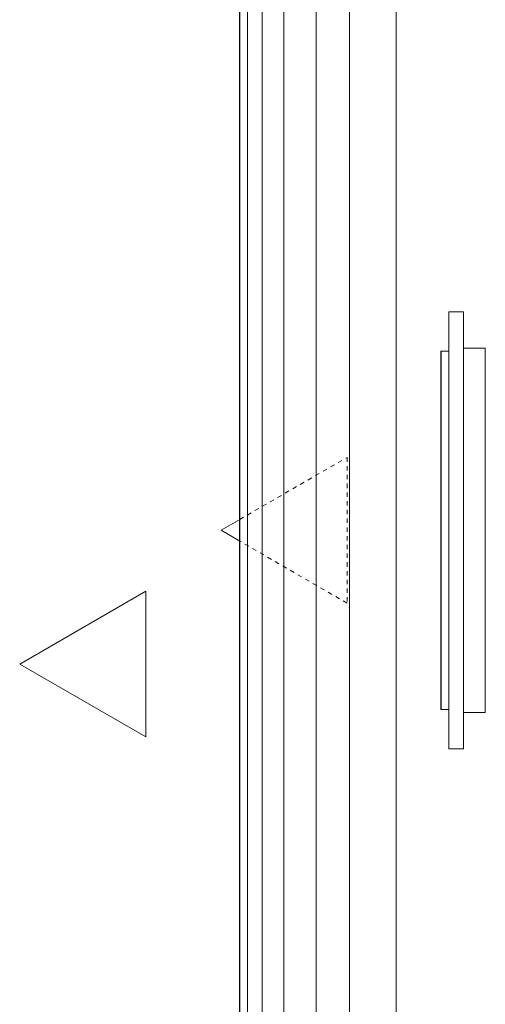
# Model space of a CAD drawing. Header units: millimetres. Extents: x -173851 to 481338, y -267897 to -21875.
# Tile 224 of 256: x -28648 to -28328, y -84184 to -83508. Entities that reach past the tile are written whole.
import ezdxf

# ---------------------------------------------------------------- set-up
doc = ezdxf.new("R2010")
doc.units = ezdxf.units.MM
doc.linetypes.add('ADSK_Скрыто', pattern=[6, 3, -3])
doc.layers.add('_Скрыто_', color=7, linetype='ADSK_Скрыто', lineweight=5, plot=False)
for name, color, linetype, lineweight in [('Воздуховоды', 7, 'Continuous', 18), ('Воздухораспределители', 7, 'Continuous', 18), ('Импосты витража', 7, 'Continuous', 5), ('Панели витража', 7, 'Continuous', 5), ('Сводный потолок_инженерия', 7, 'Continuous', 18)]:
    doc.layers.add(name, color=color, linetype=linetype, lineweight=lineweight)

# ---------------------------------------------------------------- blocks, each defined once
blk = doc.blocks.new('Реш_Типовая_Приток - Решетка Приточная-12471467-План вент_ 3 Корп_ 1 Эт_в осях 5_1_0-13_1_0')
at = {"layer": 'Воздухораспределители', "color": 5, "true_color": 0x0000ff}
for p, q in [((-850, 15), (850, 15)), ((-875, 0), (875, 0)), ((875, -10), (-875, -10)), ((-848, -15.36), (848, -15.36)), ((-848, -15.51), (848, -15.51)), ((-50, -80), (50, -80)), ((0, -166.54), (-50, -80)), ((50, -80), (0, -166.54))]:
    blk.add_line(p, q, dxfattribs=at)
blk = doc.blocks.new('Реш_Типовая_Приток - Решетка Приточная-V332-План вент_ 3 Корп_ 1 Эт_в осях 5_1_0-13_1_0')
at = {"layer": '_Скрыто_', "color": 5, "true_color": 0x0000ff}
for p, q in [((-123, -15.49), (-123, -15.44)), ((-123, -15.49), (-123, -15.49)), ((-123, -15.49), (-123, -15.49)), ((-123, -15.49), (-123, -15.49)), ((-123, -15.49), (-123, -15.49)), ((-123, -15.49), (-123, -15.49)), ((-123, -15.49), (-123, -15.49)), ((-123, -15.49), (-123, -15.49)), ((-123, -15.49), (-123, -15.49)), ((-123, -15.49), (-123, -15.49)), ((-123, -15.49), (-123, -15.49)), ((123, -15.44), (123, -15.49)), ((123, -15.49), (123, -15.49)), ((123, -15.49), (123, -15.49)), ((123, -15.49), (123, -15.49)), ((123, -15.49), (123, -15.49)), ((123, -15.49), (123, -15.49)), ((123, -15.49), (123, -15.49)), ((123, -15.49), (123, -15.49)), ((123, -15.49), (123, -15.49)), ((123, -15.49), (123, -15.49)), ((123, -15.49), (123, -15.49)), ((-50, -80), (50, -80)), ((-7.46, -153.64), (-50, -80)), ((50, -80), (7.46, -153.64))]:
    blk.add_line(p, q, dxfattribs=at)
at = {"layer": 'Воздухораспределители', "color": 5, "true_color": 0x0000ff}
for p, q in [((-125, 15), (125, 15)), ((-125, 15), (-125, 0)), ((125, 0), (125, 15)), ((-150, 0), (150, 0)), ((-150, 0), (-150, -10)), ((150, -10), (150, 0)), ((150, -10), (-150, -10)), ((-123, -15.36), (-123, -10)), ((123, -10), (123, -15.36)), ((-123, -15.49), (-123, -15.36)), ((-123, -15.36), (123, -15.36)), ((-123, -15.49), (-123, -15.49)), ((-123, -15.49), (-123, -15.49)), ((-123, -15.49), (-123, -15.49)), ((-123, -15.49), (-123, -15.49)), ((-123, -15.49), (-123, -15.49)), ((-123, -15.49), (-123, -15.49)), ((-123, -15.49), (-123, -15.49)), ((-123, -15.49), (-123, -15.49)), ((-123, -15.49), (-123, -15.49)), ((-123, -15.49), (-123, -15.49)), ((-123, -15.51), (123, -15.51)), ((123, -15.36), (123, -15.49)), ((123, -15.49), (123, -15.49)), ((123, -15.49), (123, -15.49)), ((123, -15.49), (123, -15.49)), ((123, -15.49), (123, -15.49)), ((123, -15.49), (123, -15.49)), ((123, -15.49), (123, -15.49)), ((123, -15.49), (123, -15.49)), ((123, -15.49), (123, -15.49)), ((123, -15.49), (123, -15.49)), ((123, -15.49), (123, -15.49)), ((0, -166.54), (-7.43, -153.68)), ((7.43, -153.68), (0, -166.54))]:
    blk.add_line(p, q, dxfattribs=at)
blk = doc.blocks.new('A$C2f9d5261')
at = {"layer": 'Воздуховоды', "color": 5, "true_color": 0x0000ff}
blk.add_line((-17452.12, 22739.2), (-17452.12, 21039.2), dxfattribs=at)
at = {"layer": '_Скрыто_', "color": 5, "true_color": 0x0000ff}
for name, p, rotation in [('Реш_Типовая_Приток - Решетка Приточная-12471467-План вент_ 3 Корп_ 1 Эт_в осях 5_1_0-13_1_0', (-17512.12, 21889.2), 269.9999999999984), ('Реш_Типовая_Приток - Решетка Приточная-V332-План вент_ 3 Корп_ 1 Эт_в осях 5_1_0-13_1_0', (-17373.81, 21981.06), 269.9999999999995)]:
    blk.add_blockref(name, p, dxfattribs=dict(at, rotation=rotation))
blk = doc.blocks.new('System Panel - A_PAN_Glass-5043099-50_AS_Plan_L01_Маркировочный - зависимый 4')
at = {"layer": 'Панели витража'}
for p, q in [((697.5, 0), (-697.5, 0)), ((-697.5, -55), (697.5, -55))]:
    blk.add_line(p, q, dxfattribs=at)
blk = doc.blocks.new('Rectangular Mullion - R_StandardFrame_50Wx250H-5023693-50_AS_Plan_L01_Маркировочный - зависимый 4')
at = {"layer": 'Импосты витража'}
for p, q in [((58108.72, 53938.39), (58108.72, 55383.39)), ((58108.72, 55383.39), (58108.72, 53938.39))]:
    blk.add_line(p, q, dxfattribs=at)
blk = doc.blocks.new('RST_AR_KMN_R22_SLB_FCD_rvt-1-50_AS_Plan_L01_Маркировочный - зависимый 4')
at = {"layer": 'Импосты витража', "lineweight": 5}
blk.add_blockref('Rectangular Mullion - R_StandardFrame_50Wx250H-5023693-50_AS_Plan_L01_Маркировочный - зависимый 4', (0, 0), dxfattribs=at)
at = {"layer": 'Панели витража', "lineweight": 5, "rotation": 89.99999999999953}
blk.add_blockref('System Panel - A_PAN_Glass-5043099-50_AS_Plan_L01_Маркировочный - зависимый 4', (58108.72, 54660.89), dxfattribs=at)

msp = doc.modelspace()

# ---------------------------------------------------------------- block references
at = {"lineweight": 5}
msp.add_blockref('RST_AR_KMN_R22_SLB_FCD_rvt-1-50_AS_Plan_L01_Маркировочный - зависимый 4', (-86552.85, -138717.98), dxfattribs=at)
at = {"layer": 'Сводный потолок_инженерия', "linetype": 'ByBlock'}
msp.add_blockref('A$C2f9d5261', (-10969.19, -105839.87), dxfattribs=at)

doc.saveas('drawing.dxf')
